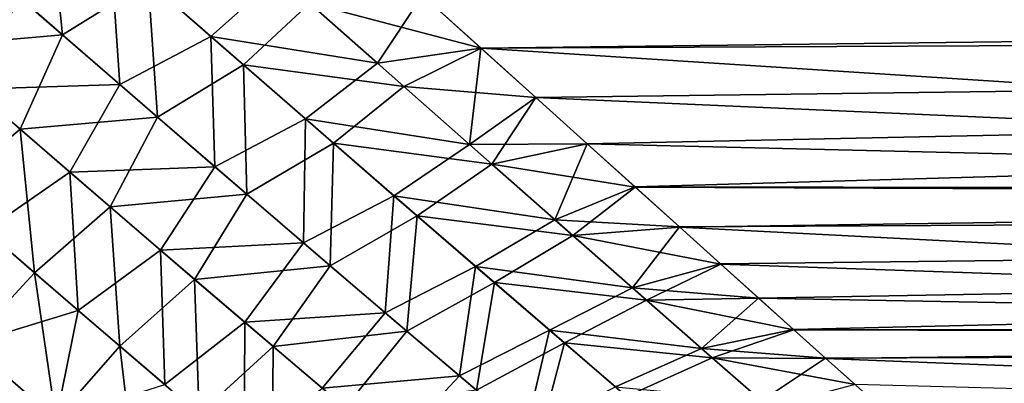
# Model space of a CAD drawing. Header units: millimetres. Extents: x -25 to 64, y -3 to 358.
# Tile 63 of 256: x 13.53 to 17.41, y 95.42 to 96.86. Entities that reach past the tile are written whole.
import ezdxf

# ---------------------------------------------------------------- set-up
doc = ezdxf.new("R2010")
doc.units = ezdxf.units.MM
doc.header["$LTSCALE"] = 52.148148
for name, color, linetype in [('100', 7, 'CONTINUOUS'), ('101', 7, 'CONTINUOUS'), ('97', 7, 'CONTINUOUS')]:
    doc.layers.add(name, color=color, linetype=linetype)

msp = doc.modelspace()

# ---------------------------------------------------------------- linework, layer by layer
at = {"layer": '100', "color": 7, "linetype": 'CONTINUOUS', "true_color": 0xaaaaaa}
for points in [[(13.5276, 96.9466, 8.0451), (13.9243, 96.6015, 7.4774), (13.8872, 97.1383, 8.0273), (13.5276, 96.9466, 8.0451)], [(14.55, 97.0309, 7.6614), (13.8872, 97.1383, 8.0273), (14.2824, 96.7917, 7.4657), (14.55, 97.0309, 7.6614)], [(13.8872, 97.1383, 8.0273), (13.9243, 96.6015, 7.4774), (14.2824, 96.7917, 7.4657), (13.8872, 97.1383, 8.0273)], [(14.9382, 96.6865, 7.0702), (14.55, 97.0309, 7.6614), (14.2824, 96.7917, 7.4657), (14.9382, 96.6865, 7.0702)], [(14.9382, 96.6865, 7.0702), (15.1153, 96.9546, 7.4681), (14.55, 97.0309, 7.6614), (14.9382, 96.6865, 7.0702)], [(13.5276, 96.9466, 8.0451), (13.3483, 96.5842, 7.9009), (13.9243, 96.6015, 7.4774), (13.5276, 96.9466, 8.0451)], [(15.3461, 96.7459, 7.1059), (15.1153, 96.9546, 7.4681), (14.9382, 96.6865, 7.0702), (15.3461, 96.7459, 7.1059)], [(13.9243, 96.6015, 7.4774), (14.2983, 96.278, 6.887), (14.2824, 96.7917, 7.4657), (13.9243, 96.6015, 7.4774)], [(14.9382, 96.6865, 7.0702), (14.2824, 96.7917, 7.4657), (14.6553, 96.4663, 6.8807), (14.9382, 96.6865, 7.0702)], [(14.2824, 96.7917, 7.4657), (14.2983, 96.278, 6.887), (14.6553, 96.4663, 6.8807), (14.2824, 96.7917, 7.4657)], [(15.3015, 96.3653, 6.4536), (15.3461, 96.7459, 7.1059), (14.9382, 96.6865, 7.0702), (15.3015, 96.3653, 6.4536)], [(15.5624, 96.5507, 6.7435), (15.3461, 96.7459, 7.1059), (15.3015, 96.3653, 6.4536), (15.5624, 96.5507, 6.7435)], [(15.3015, 96.3653, 6.4536), (14.9382, 96.6865, 7.0702), (14.6553, 96.4663, 6.8807), (15.3015, 96.3653, 6.4536)], [(13.3483, 96.5842, 7.9009), (13.727, 96.2561, 7.3343), (13.9243, 96.6015, 7.4774), (13.3483, 96.5842, 7.9009)], [(13.3483, 96.5842, 7.9009), (13.3948, 96.0272, 7.5059), (13.727, 96.2561, 7.3343), (13.3483, 96.5842, 7.9009)], [(13.9243, 96.6015, 7.4774), (13.727, 96.2561, 7.3343), (14.2983, 96.278, 6.887), (13.9243, 96.6015, 7.4774)], [(15.7646, 96.3684, 6.3812), (15.5624, 96.5507, 6.7435), (15.3015, 96.3653, 6.4536), (15.7646, 96.3684, 6.3812)], [(14.2983, 96.278, 6.887), (14.6475, 95.9778, 6.2745), (14.6553, 96.4663, 6.8807), (14.2983, 96.278, 6.887)], [(14.6553, 96.4663, 6.8807), (14.6475, 95.9778, 6.2745), (15.0036, 96.1636, 6.2727), (14.6553, 96.4663, 6.8807)], [(15.3015, 96.3653, 6.4536), (14.6553, 96.4663, 6.8807), (15.0036, 96.1636, 6.2727), (15.3015, 96.3653, 6.4536)], [(15.6373, 96.0694, 5.8123), (15.3015, 96.3653, 6.4536), (15.0036, 96.1636, 6.2727), (15.6373, 96.0694, 5.8123)], [(15.6373, 96.0694, 5.8123), (15.7646, 96.3684, 6.3812), (15.3015, 96.3653, 6.4536), (15.6373, 96.0694, 5.8123)], [(15.953, 96.1986, 6.0194), (15.7646, 96.3684, 6.3812), (15.6373, 96.0694, 5.8123), (15.953, 96.1986, 6.0194)], [(13.727, 96.2561, 7.3343), (14.0835, 95.9493, 6.7471), (14.2983, 96.278, 6.887), (13.727, 96.2561, 7.3343)], [(14.2983, 96.278, 6.887), (14.0835, 95.9493, 6.7471), (14.6475, 95.9778, 6.2745), (14.2983, 96.278, 6.887)], [(13.3948, 96.0272, 7.5059), (13.7601, 95.7114, 6.9034), (13.727, 96.2561, 7.3343), (13.3948, 96.0272, 7.5059)], [(13.727, 96.2561, 7.3343), (13.7601, 95.7114, 6.9034), (14.0835, 95.9493, 6.7471), (13.727, 96.2561, 7.3343)], [(16.1281, 96.041, 5.6583), (15.953, 96.1986, 6.0194), (15.6373, 96.0694, 5.8123), (16.1281, 96.041, 5.6583)], [(14.6475, 95.9778, 6.2745), (14.9694, 95.7025, 5.6407), (15.0036, 96.1636, 6.2727), (14.6475, 95.9778, 6.2745)], [(15.0036, 96.1636, 6.2727), (14.9694, 95.7025, 5.6407), (15.3248, 95.8855, 5.6426), (15.0036, 96.1636, 6.2727)], [(15.6373, 96.0694, 5.8123), (15.0036, 96.1636, 6.2727), (15.3248, 95.8855, 5.6426), (15.6373, 96.0694, 5.8123)], [(15.9428, 95.8008, 5.1473), (15.6373, 96.0694, 5.8123), (15.3248, 95.8855, 5.6426), (15.9428, 95.8008, 5.1473)], [(15.9428, 95.8008, 5.1473), (16.1281, 96.041, 5.6583), (15.6373, 96.0694, 5.8123), (15.9428, 95.8008, 5.1473)], [(13.3948, 96.0272, 7.5059), (13.3308, 95.5806, 7.3654), (13.7601, 95.7114, 6.9034), (13.3948, 96.0272, 7.5059)], [(16.2903, 95.8951, 5.2979), (16.1281, 96.041, 5.6583), (15.9428, 95.8008, 5.1473), (16.2903, 95.8951, 5.2979)], [(13.7601, 95.7114, 6.9034), (14.1004, 95.4194, 6.2806), (14.0835, 95.9493, 6.7471), (13.7601, 95.7114, 6.9034)], [(14.0835, 95.9493, 6.7471), (14.4156, 95.6654, 6.1398), (14.6475, 95.9778, 6.2745), (14.0835, 95.9493, 6.7471)], [(14.0835, 95.9493, 6.7471), (14.1004, 95.4194, 6.2806), (14.4156, 95.6654, 6.1398), (14.0835, 95.9493, 6.7471)], [(14.6475, 95.9778, 6.2745), (14.4156, 95.6654, 6.1398), (14.9694, 95.7025, 5.6407), (14.6475, 95.9778, 6.2745)], [(14.9694, 95.7025, 5.6407), (15.2614, 95.4539, 4.9866), (15.3248, 95.8855, 5.6426), (14.9694, 95.7025, 5.6407)], [(15.3248, 95.8855, 5.6426), (15.2614, 95.4539, 4.9866), (15.6166, 95.634, 4.9913), (15.3248, 95.8855, 5.6426)], [(15.9428, 95.8008, 5.1473), (15.3248, 95.8855, 5.6426), (15.6166, 95.634, 4.9913), (15.9428, 95.8008, 5.1473)], [(16.44, 95.7606, 4.9384), (16.2903, 95.8951, 5.2979), (15.9428, 95.8008, 5.1473), (16.44, 95.7606, 4.9384)], [(16.2152, 95.562, 4.4598), (15.9428, 95.8008, 5.1473), (15.6166, 95.634, 4.9913), (16.2152, 95.562, 4.4598)], [(16.2152, 95.562, 4.4598), (16.44, 95.7606, 4.9384), (15.9428, 95.8008, 5.1473), (16.2152, 95.562, 4.4598)], [(16.5778, 95.6369, 4.5797), (16.44, 95.7606, 4.9384), (16.2152, 95.562, 4.4598), (16.5778, 95.6369, 4.5797)], [(13.3308, 95.5806, 7.3654), (13.6726, 95.283, 6.7665), (13.7601, 95.7114, 6.9034), (13.3308, 95.5806, 7.3654)], [(13.7601, 95.7114, 6.9034), (13.6726, 95.283, 6.7665), (14.1004, 95.4194, 6.2806), (13.7601, 95.7114, 6.9034)], [(14.4156, 95.6654, 6.1398), (14.7211, 95.4058, 5.5133), (14.9694, 95.7025, 5.6407), (14.4156, 95.6654, 6.1398)], [(14.9694, 95.7025, 5.6407), (14.7211, 95.4058, 5.5133), (15.2614, 95.4539, 4.9866), (14.9694, 95.7025, 5.6407)], [(14.1004, 95.4194, 6.2806), (14.4134, 95.1527, 5.6384), (14.4156, 95.6654, 6.1398), (14.1004, 95.4194, 6.2806)], [(14.4156, 95.6654, 6.1398), (14.4134, 95.1527, 5.6384), (14.7211, 95.4058, 5.5133), (14.4156, 95.6654, 6.1398)], [(15.2614, 95.4539, 4.9866), (15.5211, 95.2339, 4.3135), (15.6166, 95.634, 4.9913), (15.2614, 95.4539, 4.9866)], [(15.6166, 95.634, 4.9913), (15.5211, 95.2339, 4.3135), (15.8762, 95.4109, 4.32), (15.6166, 95.634, 4.9913)], [(16.2152, 95.562, 4.4598), (15.6166, 95.634, 4.9913), (15.8762, 95.4109, 4.32), (16.2152, 95.562, 4.4598)], [(16.7039, 95.5237, 4.2218), (16.5778, 95.6369, 4.5797), (16.2152, 95.562, 4.4598), (16.7039, 95.5237, 4.2218)], [(13.3308, 95.5806, 7.3654), (13.4899, 94.9652, 6.9347), (13.6726, 95.283, 6.7665), (13.3308, 95.5806, 7.3654)], [(16.4516, 95.3551, 3.7517), (16.2152, 95.562, 4.4598), (15.8762, 95.4109, 4.32), (16.4516, 95.3551, 3.7517)], [(16.4516, 95.3551, 3.7517), (16.7039, 95.5237, 4.2218), (16.2152, 95.562, 4.4598), (16.4516, 95.3551, 3.7517)], [(16.9224, 95.3277, 3.508), (16.7039, 95.5237, 4.2218), (16.4516, 95.3551, 3.7517), (16.9224, 95.3277, 3.508)], [(14.7211, 95.4058, 5.5133), (14.9978, 95.1722, 4.8687), (15.2614, 95.4539, 4.9866), (14.7211, 95.4058, 5.5133)], [(15.2614, 95.4539, 4.9866), (14.9978, 95.1722, 4.8687), (15.5211, 95.2339, 4.3135), (15.2614, 95.4539, 4.9866)]]:
    msp.add_3dface(points, dxfattribs=at)
at = {"layer": '101', "color": 7, "linetype": 'CONTINUOUS', "true_color": 0xaaaaaa}
for points in [[(13.6983, 96.7978, -7.8073), (13.3046, 97.1415, -8.3422), (13.6408, 97.3552, -8.3523), (13.6983, 96.7978, -7.8073)], [(14.0357, 97.0078, -7.8224), (13.6983, 96.7978, -7.8073), (13.6408, 97.3552, -8.3523), (14.0357, 97.0078, -7.8224)], [(13.6983, 96.7978, -7.8073), (13.1575, 96.7503, -8.1676), (13.3046, 97.1415, -8.3422), (13.6983, 96.7978, -7.8073)], [(14.0721, 96.4734, -7.2511), (13.6983, 96.7978, -7.8073), (14.0357, 97.0078, -7.8224), (14.0721, 96.4734, -7.2511)], [(14.4111, 96.6792, -7.2704), (14.0721, 96.4734, -7.2511), (14.0357, 97.0078, -7.8224), (14.4111, 96.6792, -7.2704)], [(14.4111, 96.6792, -7.2704), (14.0357, 97.0078, -7.8224), (14.6723, 96.9222, -7.4816), (14.4111, 96.6792, -7.2704)], [(15.0426, 96.5941, -6.9001), (14.4111, 96.6792, -7.2704), (14.6723, 96.9222, -7.4816), (15.0426, 96.5941, -6.9001)], [(15.1155, 96.9544, -7.4679), (15.3464, 96.7457, -7.1055), (14.6723, 96.9222, -7.4816), (15.1155, 96.9544, -7.4679)], [(15.3464, 96.7457, -7.1055), (15.0426, 96.5941, -6.9001), (14.6723, 96.9222, -7.4816), (15.3464, 96.7457, -7.1055)], [(13.531, 96.4256, -7.6341), (13.1575, 96.7503, -8.1676), (13.6983, 96.7978, -7.8073), (13.531, 96.4256, -7.6341)], [(14.0721, 96.4734, -7.2511), (13.531, 96.4256, -7.6341), (13.6983, 96.7978, -7.8073), (14.0721, 96.4734, -7.2511)], [(13.531, 96.4256, -7.6341), (13.2297, 96.1708, -7.7599), (13.1575, 96.7503, -8.1676), (13.531, 96.4256, -7.6341)], [(15.3464, 96.7457, -7.1055), (15.5627, 96.5504, -6.7429), (15.0426, 96.5941, -6.9001), (15.3464, 96.7457, -7.1055)], [(14.4242, 96.1696, -6.674), (14.0721, 96.4734, -7.2511), (14.4111, 96.6792, -7.2704), (14.4242, 96.1696, -6.674)], [(14.7649, 96.3709, -6.6966), (14.4242, 96.1696, -6.674), (14.4111, 96.6792, -7.2704), (14.7649, 96.3709, -6.6966)], [(14.7649, 96.3709, -6.6966), (14.4111, 96.6792, -7.2704), (15.0426, 96.5941, -6.9001), (14.7649, 96.3709, -6.6966)], [(15.3886, 96.2885, -6.2947), (14.7649, 96.3709, -6.6966), (15.0426, 96.5941, -6.9001), (15.3886, 96.2885, -6.2947)], [(15.5627, 96.5504, -6.7429), (15.3886, 96.2885, -6.2947), (15.0426, 96.5941, -6.9001), (15.5627, 96.5504, -6.7429)], [(15.5627, 96.5504, -6.7429), (15.7651, 96.3679, -6.3804), (15.3886, 96.2885, -6.2947), (15.5627, 96.5504, -6.7429)], [(13.885, 96.1198, -7.0812), (13.531, 96.4256, -7.6341), (14.0721, 96.4734, -7.2511), (13.885, 96.1198, -7.0812)], [(14.4242, 96.1696, -6.674), (13.885, 96.1198, -7.0812), (14.0721, 96.4734, -7.2511), (14.4242, 96.1696, -6.674)], [(13.5877, 95.8601, -7.1953), (13.2297, 96.1708, -7.7599), (13.531, 96.4256, -7.6341), (13.5877, 95.8601, -7.1953)], [(13.885, 96.1198, -7.0812), (13.5877, 95.8601, -7.1953), (13.531, 96.4256, -7.6341), (13.885, 96.1198, -7.0812)], [(14.7523, 95.888, -6.0765), (14.4242, 96.1696, -6.674), (14.7649, 96.3709, -6.6966), (14.7523, 95.888, -6.0765)], [(15.0949, 96.0845, -6.1014), (14.7523, 95.888, -6.0765), (14.7649, 96.3709, -6.6966), (15.0949, 96.0845, -6.1014)], [(15.0949, 96.0845, -6.1014), (14.7649, 96.3709, -6.6966), (15.3886, 96.2885, -6.2947), (15.0949, 96.0845, -6.1014)], [(15.7651, 96.3679, -6.3804), (15.9536, 96.1981, -6.0182), (15.3886, 96.2885, -6.2947), (15.7651, 96.3679, -6.3804)], [(15.7081, 96.0071, -5.666), (15.0949, 96.0845, -6.1014), (15.3886, 96.2885, -6.2947), (15.7081, 96.0071, -5.666)], [(15.9536, 96.1981, -6.0182), (15.7081, 96.0071, -5.666), (15.3886, 96.2885, -6.2947), (15.9536, 96.1981, -6.0182)], [(15.9536, 96.1981, -6.0182), (16.1289, 96.0403, -5.6566), (15.7081, 96.0071, -5.666), (15.9536, 96.1981, -6.0182)], [(13.5877, 95.8601, -7.1953), (13.3297, 95.5816, -7.3673), (13.2297, 96.1708, -7.7599), (13.5877, 95.8601, -7.1953)], [(14.2177, 95.8343, -6.5096), (13.885, 96.1198, -7.0812), (14.4242, 96.1696, -6.674), (14.2177, 95.8343, -6.5096)], [(14.7523, 95.888, -6.0765), (14.2177, 95.8343, -6.5096), (14.4242, 96.1696, -6.674), (14.7523, 95.888, -6.0765)], [(13.9239, 95.5705, -6.612), (13.5877, 95.8601, -7.1953), (13.885, 96.1198, -7.0812), (13.9239, 95.5705, -6.612)], [(14.2177, 95.8343, -6.5096), (13.9239, 95.5705, -6.612), (13.885, 96.1198, -7.0812), (14.2177, 95.8343, -6.5096)], [(15.0544, 95.63, -5.4592), (14.7523, 95.888, -6.0765), (15.0949, 96.0845, -6.1014), (15.0544, 95.63, -5.4592)], [(15.399, 95.8215, -5.4852), (15.0544, 95.63, -5.4592), (15.0949, 96.0845, -6.1014), (15.399, 95.8215, -5.4852)], [(15.399, 95.8215, -5.4852), (15.0949, 96.0845, -6.1014), (15.7081, 96.0071, -5.666), (15.399, 95.8215, -5.4852)], [(16.1289, 96.0403, -5.6566), (16.2913, 95.8943, -5.2957), (15.7081, 96.0071, -5.666), (16.1289, 96.0403, -5.6566)], [(15.9985, 95.7519, -5.015), (15.399, 95.8215, -5.4852), (15.7081, 96.0071, -5.666), (15.9985, 95.7519, -5.015)], [(16.2913, 95.8943, -5.2957), (15.9985, 95.7519, -5.015), (15.7081, 96.0071, -5.666), (16.2913, 95.8943, -5.2957)], [(14.5272, 95.5704, -5.9196), (14.2177, 95.8343, -6.5096), (14.7523, 95.888, -6.0765), (14.5272, 95.5704, -5.9196)], [(15.0544, 95.63, -5.4592), (14.5272, 95.5704, -5.9196), (14.7523, 95.888, -6.0765), (15.0544, 95.63, -5.4592)], [(16.2913, 95.8943, -5.2957), (16.4411, 95.7596, -4.9358), (15.9985, 95.7519, -5.015), (16.2913, 95.8943, -5.2957)], [(13.6714, 95.284, -6.7687), (13.3297, 95.5816, -7.3673), (13.5877, 95.8601, -7.1953), (13.6714, 95.284, -6.7687)], [(13.9239, 95.5705, -6.612), (13.6714, 95.284, -6.7687), (13.5877, 95.8601, -7.1953), (13.9239, 95.5705, -6.612)], [(14.2366, 95.3031, -6.0105), (13.9239, 95.5705, -6.612), (14.2177, 95.8343, -6.5096), (14.2366, 95.3031, -6.0105)], [(14.5272, 95.5704, -5.9196), (14.2366, 95.3031, -6.0105), (14.2177, 95.8343, -6.5096), (14.5272, 95.5704, -5.9196)], [(15.3281, 95.3973, -4.8232), (15.0544, 95.63, -5.4592), (15.399, 95.8215, -5.4852), (15.3281, 95.3973, -4.8232)], [(15.6748, 95.5839, -4.8495), (15.3281, 95.3973, -4.8232), (15.399, 95.8215, -5.4852), (15.6748, 95.5839, -4.8495)], [(15.6748, 95.5839, -4.8495), (15.399, 95.8215, -5.4852), (15.9985, 95.7519, -5.015), (15.6748, 95.5839, -4.8495)], [(16.4411, 95.7596, -4.9358), (16.5788, 95.6359, -4.5769), (15.9985, 95.7519, -5.015), (16.4411, 95.7596, -4.9358)], [(16.2571, 95.5252, -4.3432), (15.6748, 95.5839, -4.8495), (15.9985, 95.7519, -5.015), (16.2571, 95.5252, -4.3432)], [(16.5788, 95.6359, -4.5769), (16.2571, 95.5252, -4.3432), (15.9985, 95.7519, -5.015), (16.5788, 95.6359, -4.5769)], [(14.8115, 95.3294, -5.312), (14.5272, 95.5704, -5.9196), (15.0544, 95.63, -5.4592), (14.8115, 95.3294, -5.312)], [(15.3281, 95.3973, -4.8232), (14.8115, 95.3294, -5.312), (15.0544, 95.63, -5.4592), (15.3281, 95.3973, -4.8232)], [(16.5788, 95.6359, -4.5769), (16.7049, 95.5228, -4.2188), (16.2571, 95.5252, -4.3432), (16.5788, 95.6359, -4.5769)], [(13.6714, 95.284, -6.7687), (13.4892, 94.9658, -6.9359), (13.3297, 95.5816, -7.3673), (13.6714, 95.284, -6.7687)], [(13.9891, 95.0096, -6.1518), (13.6714, 95.284, -6.7687), (13.9239, 95.5705, -6.612), (13.9891, 95.0096, -6.1518)], [(14.2366, 95.3031, -6.0105), (13.9891, 95.0096, -6.1518), (13.9239, 95.5705, -6.612), (14.2366, 95.3031, -6.0105)], [(14.5238, 95.0592, -5.3917), (14.2366, 95.3031, -6.0105), (14.5272, 95.5704, -5.9196), (14.5238, 95.0592, -5.3917)], [(14.8115, 95.3294, -5.312), (14.5238, 95.0592, -5.3917), (14.5272, 95.5704, -5.9196), (14.8115, 95.3294, -5.312)], [(15.5713, 95.1916, -4.1701), (15.3281, 95.3973, -4.8232), (15.6748, 95.5839, -4.8495), (15.5713, 95.1916, -4.1701)], [(15.92, 95.3734, -4.1953), (15.5713, 95.1916, -4.1701), (15.6748, 95.5839, -4.8495), (15.92, 95.3734, -4.1953)], [(15.92, 95.3734, -4.1953), (15.6748, 95.5839, -4.8495), (16.2571, 95.5252, -4.3432), (15.92, 95.3734, -4.1953)], [(16.4814, 95.3291, -3.652), (15.92, 95.3734, -4.1953), (16.2571, 95.5252, -4.3432), (16.4814, 95.3291, -3.652)], [(16.7049, 95.5228, -4.2188), (16.8195, 95.42, -3.8617), (16.2571, 95.5252, -4.3432), (16.7049, 95.5228, -4.2188)], [(16.8195, 95.42, -3.8617), (16.4814, 95.3291, -3.652), (16.2571, 95.5252, -4.3432), (16.8195, 95.42, -3.8617)]]:
    msp.add_3dface(points, dxfattribs=at)
at = {"layer": '97', "color": 7, "linetype": 'CONTINUOUS', "true_color": 0xaaaaaa}
for points in [[(24.4, 97.6884, -8.5817), (24.4, 96.856, -7.3), (14.3314, 97.6655, -8.5501), (24.4, 97.6884, -8.5817)], [(14.3314, 97.6655, -8.5501), (24.4, 96.856, -7.3), (14.6084, 97.4138, -8.1905), (14.3314, 97.6655, -8.5501)], [(38.9, 96.8562, 7.3003), (38.9, 97.6881, 8.5813), (15.1153, 96.9546, 7.4681), (38.9, 96.8562, 7.3003)], [(14.6084, 97.4138, -8.1905), (24.4, 96.856, -7.3), (14.8696, 97.177, -7.8297), (14.6084, 97.4138, -8.1905)], [(14.8696, 97.177, -7.8297), (24.4, 96.856, -7.3), (15.1155, 96.9544, -7.4679), (14.8696, 97.177, -7.8297)], [(15.3461, 96.7459, 7.1059), (38.9, 96.8562, 7.3003), (15.1153, 96.9546, 7.4681), (15.3461, 96.7459, 7.1059)], [(15.1155, 96.9544, -7.4679), (24.4, 96.856, -7.3), (15.3464, 96.7457, -7.1055), (15.1155, 96.9544, -7.4679)], [(15.5624, 96.5507, 6.7435), (38.9, 96.8562, 7.3003), (15.3461, 96.7459, 7.1059), (15.5624, 96.5507, 6.7435)], [(24.4, 96.856, -7.3), (24.4, 96.1622, -5.9384), (15.3464, 96.7457, -7.1055), (24.4, 96.856, -7.3)], [(15.7646, 96.3684, 6.3812), (38.9, 96.8562, 7.3003), (15.5624, 96.5507, 6.7435), (15.7646, 96.3684, 6.3812)], [(15.953, 96.1986, 6.0194), (38.9, 96.8562, 7.3003), (15.7646, 96.3684, 6.3812), (15.953, 96.1986, 6.0194)], [(38.9, 96.1621, 5.9381), (38.9, 96.8562, 7.3003), (15.953, 96.1986, 6.0194), (38.9, 96.1621, 5.9381)], [(15.3464, 96.7457, -7.1055), (24.4, 96.1622, -5.9384), (15.5627, 96.5504, -6.7429), (15.3464, 96.7457, -7.1055)], [(15.5627, 96.5504, -6.7429), (24.4, 96.1622, -5.9384), (15.7651, 96.3679, -6.3804), (15.5627, 96.5504, -6.7429)], [(15.7651, 96.3679, -6.3804), (24.4, 96.1622, -5.9384), (15.9536, 96.1981, -6.0182), (15.7651, 96.3679, -6.3804)], [(16.1281, 96.041, 5.6583), (38.9, 96.1621, 5.9381), (15.953, 96.1986, 6.0194), (16.1281, 96.041, 5.6583)], [(15.9536, 96.1981, -6.0182), (24.4, 96.1622, -5.9384), (16.1289, 96.0403, -5.6566), (15.9536, 96.1981, -6.0182)], [(16.2903, 95.8951, 5.2979), (38.9, 96.1621, 5.9381), (16.1281, 96.041, 5.6583), (16.2903, 95.8951, 5.2979)], [(24.4, 96.1622, -5.9384), (24.4, 95.6146, -4.5116), (16.1289, 96.0403, -5.6566), (24.4, 96.1622, -5.9384)], [(16.44, 95.7606, 4.9384), (38.9, 96.1621, 5.9381), (16.2903, 95.8951, 5.2979), (16.44, 95.7606, 4.9384)], [(16.5778, 95.6369, 4.5797), (38.9, 96.1621, 5.9381), (16.44, 95.7606, 4.9384), (16.5778, 95.6369, 4.5797)], [(38.9, 95.6146, 4.5118), (38.9, 96.1621, 5.9381), (16.5778, 95.6369, 4.5797), (38.9, 95.6146, 4.5118)], [(16.1289, 96.0403, -5.6566), (24.4, 95.6146, -4.5116), (16.2913, 95.8943, -5.2957), (16.1289, 96.0403, -5.6566)], [(16.2913, 95.8943, -5.2957), (24.4, 95.6146, -4.5116), (16.4411, 95.7596, -4.9358), (16.2913, 95.8943, -5.2957)], [(16.4411, 95.7596, -4.9358), (24.4, 95.6146, -4.5116), (16.5788, 95.6359, -4.5769), (16.4411, 95.7596, -4.9358)], [(16.7039, 95.5237, 4.2218), (38.9, 95.6146, 4.5118), (16.5778, 95.6369, 4.5797), (16.7039, 95.5237, 4.2218)], [(16.5788, 95.6359, -4.5769), (24.4, 95.6146, -4.5116), (16.7049, 95.5228, -4.2188), (16.5788, 95.6359, -4.5769)], [(16.9224, 95.3277, 3.508), (38.9, 95.6146, 4.5118), (16.7039, 95.5237, 4.2218), (16.9224, 95.3277, 3.508)], [(24.4, 95.6146, -4.5116), (24.4, 95.219, -3.0355), (16.7049, 95.5228, -4.2188), (24.4, 95.6146, -4.5116)], [(38.9, 95.219, 3.0353), (38.9, 95.6146, 4.5118), (16.9224, 95.3277, 3.508), (38.9, 95.219, 3.0353)], [(16.7049, 95.5228, -4.2188), (24.4, 95.219, -3.0355), (16.8195, 95.42, -3.8617), (16.7049, 95.5228, -4.2188)]]:
    msp.add_3dface(points, dxfattribs=at)

doc.saveas('drawing.dxf')
